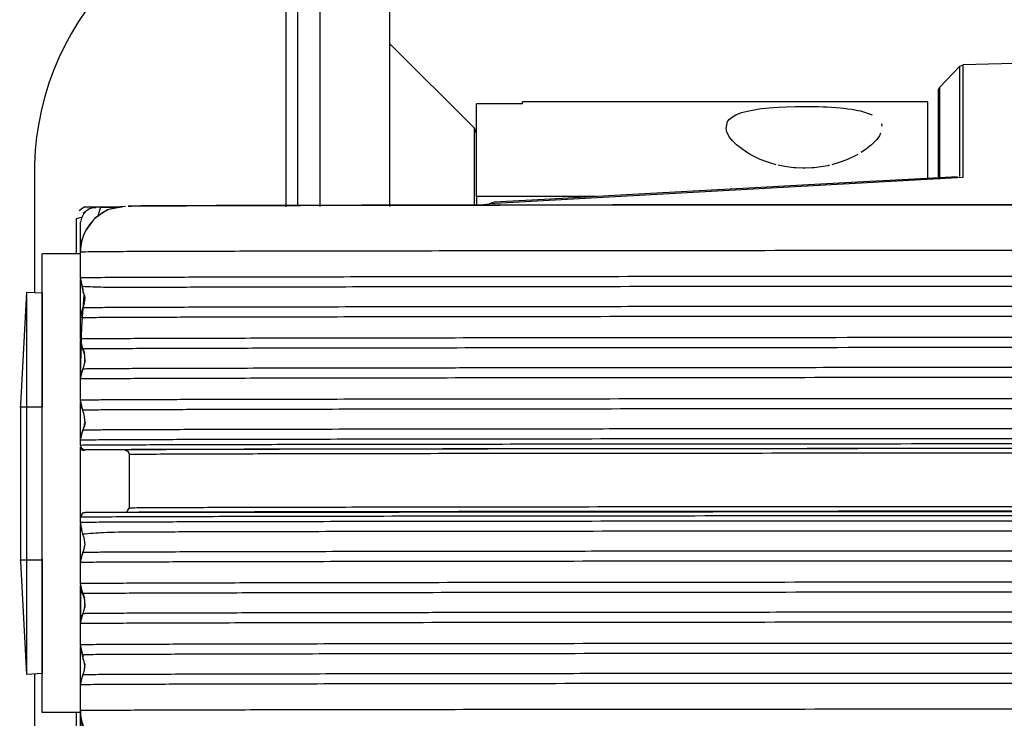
# Model space of a CAD drawing. Header units: millimetres. Extents: x -960 to 506, y 235 to 390.
# Tile 4 of 32: x -907 to -842, y 290 to 335. Entities that reach past the tile are written whole.
import ezdxf

# ---------------------------------------------------------------- set-up
doc = ezdxf.new("R2010")
doc.units = ezdxf.units.MM

# ---------------------------------------------------------------- blocks, each defined once
blk = doc.blocks.new('Seitenteil-rechts__30', base_point=(-877.344, 235.315))
at = {"color": 7, "linetype": 'Continuous'}
for p, q in [((-845.129, 332.176), (-846.46, 330.791)), ((-845.129, 332.176), (-844.924, 332.268)), ((-836.506, 332.5), (-844.924, 332.268)), ((-846.544, 330.582), (-846.46, 330.791)), ((-846.544, 330.582), (-846.544, 325.012)), ((-855.416, 324.397), (-859.328, 324.183)), ((-851.013, 324.638), (-855.416, 324.397)), ((-849.716, 324.708), (-851.013, 324.638)), ((-845.298, 324.947), (-849.716, 324.708)), ((-846.544, 325.012), (-846.46, 324.789)), ((-867.317, 323.74), (-871.896, 323.484)), ((-861.377, 324.07), (-867.317, 323.74)), ((-859.328, 324.183), (-861.377, 324.07)), ((-876.7, 323.09), (-876.46, 323.098)), ((-876.271, 323.138), (-875.896, 323.179)), ((-875.577, 323.277), (-875.896, 323.179)), ((-871.896, 323.484), (-875.577, 323.277))]:
    blk.add_line(p, q, dxfattribs=at)
at = {"color": 1, "linetype": 'Continuous'}
for p, q in [((-845.129, 324.967), (-845.129, 332.176)), ((-844.924, 324.897), (-844.924, 332.268)), ((-846.46, 330.791), (-846.46, 324.789)), ((-844.924, 324.897), (-875.896, 323.179)), ((-876.46, 323.098), (-876.271, 323.138)), ((-876.271, 323.138), (-875.896, 323.179))]:
    blk.add_line(p, q, dxfattribs=at)
blk = doc.blocks.new('Seitenteil-rechts-kpl__1__31', base_point=(-877.344, 235.315))
blk.add_blockref('Seitenteil-rechts__30', (-877.344, 235.315))
blk = doc.blocks.new('Gehaeuse-kpl_-S120__46', base_point=(-877.344, 235.315))
blk.add_blockref('Seitenteil-rechts-kpl__1__31', (-877.344, 235.315))
blk = doc.blocks.new('Haltebuegel__47', base_point=(-902.62, 286.831))
at = {"color": 7, "linetype": 'Continuous'}
for p, q in [((-888.238, 323.071), (-875.183, 323.092)), ((-875.183, 323.092), (-827.338, 323.123)), ((-901.679, 322.26), (-900.844, 322.805)), ((-900.844, 322.805), (-899.868, 323.011)), ((-899.868, 323.011), (-899.663, 323.021)), ((-899.496, 323.026), (-899.313, 323.028)), ((-899.313, 323.028), (-899.089, 323.035)), ((-899.089, 323.035), (-898.759, 323.034)), ((-898.759, 323.034), (-898.283, 323.038)), ((-898.283, 323.038), (-897.967, 323.04)), ((-897.967, 323.04), (-896.956, 323.045)), ((-896.956, 323.045), (-895.679, 323.051)), ((-895.679, 323.051), (-893.586, 323.058)), ((-893.586, 323.058), (-888.238, 323.071)), ((-902.268, 321.42), (-901.768, 322.107)), ((-902.396, 321.153), (-902.268, 321.42)), ((-902.62, 320.52), (-902.396, 321.153)), ((-902.62, 320.021), (-902.62, 320.52)), ((-902.62, 318.329), (-902.62, 320.021)), ((-902.49, 317.759), (-902.62, 318.329)), ((-902.372, 316.571), (-902.32, 317.057)), ((-902.62, 315.723), (-902.457, 316.369)), ((-902.62, 314.338), (-902.62, 315.723)), ((-902.47, 313.684), (-902.62, 314.338)), ((-902.372, 312.571), (-902.32, 313.021)), ((-902.62, 311.723), (-902.457, 312.369)), ((-902.62, 310.338), (-902.62, 311.723)), ((-902.47, 309.684), (-902.62, 310.338)), ((-902.611, 309.95), (-902.619, 310.157)), ((-902.62, 307.723), (-902.457, 308.369)), ((-902.32, 308.907), (-902.372, 308.571)), ((-902.62, 307.38), (-902.62, 307.723)), ((-899.72, 307.08), (-902.32, 307.08)), ((-899.42, 303.28), (-899.42, 306.78)), ((-902.62, 302.338), (-902.62, 302.68)), ((-902.32, 302.98), (-806.62, 303.079)), ((-902.506, 301.755), (-902.62, 302.338)), ((-902.372, 300.571), (-902.32, 300.907)), ((-902.62, 299.723), (-902.457, 300.369)), ((-902.62, 298.338), (-902.62, 299.723)), ((-902.47, 297.684), (-902.62, 298.338)), ((-902.62, 298.139), (-902.62, 297.912)), ((-902.62, 297.912), (-902.62, 298.139)), ((-902.62, 297.912), (-902.47, 297.684)), ((-902.47, 297.684), (-902.62, 297.912)), ((-902.372, 296.571), (-902.32, 297.021)), ((-902.62, 295.723), (-902.457, 296.369)), ((-902.62, 294.338), (-902.62, 295.723)), ((-902.47, 293.684), (-902.62, 294.338)), ((-902.372, 292.571), (-902.32, 293.057)), ((-902.62, 291.723), (-902.457, 292.369)), ((-902.62, 290.03), (-902.62, 291.723)), ((-902.62, 290.03), (-902.62, 289.879)), ((-902.58, 289.527), (-902.62, 290.03))]:
    blk.add_line(p, q, dxfattribs=at)
at = {"color": 1, "linetype": 'Continuous'}
for p, q in [((-902.49, 317.759), (-902.47, 317.485)), ((-902.47, 313.684), (-902.359, 313.413)), ((-902.47, 297.684), (-902.359, 297.413)), ((-902.47, 293.684), (-902.47, 293.485))]:
    blk.add_line(p, q, dxfattribs=at)
at = {"color": 7, "linetype": 'Continuous'}
for points in [[(-806.62, 323.126), (-818.361, 323.125), (-829.915, 323.122), (-841.095, 323.118), (-851.724, 323.113), (-861.631, 323.105), (-870.657, 323.097), (-878.659, 323.087), (-885.508, 323.076), (-891.095, 323.065), (-895.33, 323.052), (-898.145, 323.04), (-899.496, 323.026)], [(-899.868, 323.011), (-900.595, 322.858), (-901.261, 322.533), (-901.828, 322.053), (-902.259, 321.449), (-902.529, 320.757), (-902.62, 320.021)], [(-902.62, 318.139), (-902.553, 317.83), (-902.47, 317.485)], [(-902.32, 316.831), (-902.358, 317.166), (-902.47, 317.485)], [(-902.32, 317.057), (-902.415, 317.355), (-902.47, 317.485)], [(-902.457, 316.369), (-902.357, 316.704), (-902.32, 317.057)], [(-902.457, 316.369), (-902.581, 316.05), (-902.62, 315.723)], [(-902.62, 314.139), (-902.532, 313.793), (-902.359, 313.413)], [(-902.457, 312.369), (-902.357, 312.686), (-902.32, 313.021), (-902.354, 313.325), (-902.47, 313.684)], [(-902.32, 312.795), (-902.325, 313.116), (-902.359, 313.413)], [(-902.457, 312.369), (-902.581, 312.05), (-902.62, 311.723)], [(-902.619, 310.157), (-902.578, 309.935), (-902.47, 309.684)], [(-902.32, 308.907), (-902.358, 309.258), (-902.47, 309.684)], [(-902.32, 308.907), (-902.358, 309.258), (-902.47, 309.684)], [(-902.457, 308.369), (-902.581, 308.05), (-902.62, 307.723)], [(-902.457, 308.369), (-902.38, 308.605), (-902.32, 308.907)], [(-902.62, 307.38), (-902.574, 307.21), (-902.526, 307.095), (-902.405, 307.048), (-902.32, 307.08)], [(-899.42, 306.78), (-899.443, 306.86), (-899.466, 306.941), (-899.593, 307.01), (-899.72, 307.08)], [(-899.606, 302.994), (-899.594, 303.012), (-899.513, 303.137), (-899.432, 303.262), (-899.42, 303.28)], [(-902.32, 302.98), (-902.398, 302.96), (-902.476, 302.939), (-902.548, 302.81), (-902.62, 302.68)], [(-806.62, 303.079), (-819.112, 303.078), (-831.389, 303.075), (-843.243, 303.07), (-854.47, 303.064), (-864.879, 303.056), (-874.291, 303.047), (-882.544, 303.037), (-889.499, 303.025), (-895.036, 303.012), (-899.06, 302.999), (-900.957, 302.99), (-902.32, 302.98)], [(-902.62, 302.338), (-902.559, 301.891), (-902.47, 301.561)], [(-902.32, 300.907), (-902.358, 301.243), (-902.47, 301.561)], [(-902.32, 300.907), (-902.358, 301.243), (-902.47, 301.561)], [(-902.457, 300.369), (-902.38, 300.605), (-902.32, 300.907)], [(-902.457, 300.369), (-902.581, 300.05), (-902.62, 299.723)], [(-902.62, 298.139), (-902.532, 297.793), (-902.359, 297.413)], [(-902.457, 296.369), (-902.357, 296.686), (-902.32, 297.021), (-902.354, 297.325), (-902.47, 297.684)], [(-902.32, 296.795), (-902.325, 297.116), (-902.359, 297.413)], [(-902.457, 296.369), (-902.581, 296.05), (-902.62, 295.723)], [(-902.62, 294.139), (-902.545, 293.802), (-902.47, 293.485)], [(-902.32, 293.057), (-902.415, 293.38), (-902.47, 293.684)], [(-902.32, 292.831), (-902.358, 293.166), (-902.47, 293.485)], [(-902.457, 292.369), (-902.357, 292.704), (-902.32, 293.057)], [(-902.457, 292.369), (-902.581, 292.05), (-902.62, 291.723)], [(-902.62, 289.879), (-902.518, 289.06), (-902.219, 288.331), (-901.742, 287.71), (-901.12, 287.233), (-900.397, 286.933), (-899.62, 286.831)]]:
    blk.add_spline(points, degree=3, dxfattribs=at)
at = {"color": 1, "linetype": 'Continuous'}
for points in [[(-806.62, 320.129), (-819.151, 320.128), (-831.467, 320.125), (-843.358, 320.121), (-854.62, 320.115), (-865.062, 320.107), (-874.503, 320.097), (-882.782, 320.087), (-889.759, 320.075), (-895.313, 320.062), (-899.349, 320.049), (-901.253, 320.037), (-902.62, 320.021)], [(-806.62, 318.437), (-819.151, 318.436), (-831.467, 318.433), (-843.358, 318.428), (-854.62, 318.422), (-865.062, 318.414), (-874.503, 318.405), (-882.782, 318.394), (-889.759, 318.383), (-895.313, 318.37), (-899.349, 318.357), (-901.253, 318.345), (-902.62, 318.329)], [(-806.62, 317.783), (-819.131, 317.782), (-831.428, 317.779), (-843.301, 317.774), (-854.545, 317.768), (-864.97, 317.76), (-874.397, 317.751), (-882.663, 317.74), (-889.629, 317.729), (-895.174, 317.716), (-899.204, 317.703), (-901.11, 317.712), (-902.49, 317.759)], [(-806.62, 316.475), (-818.998, 316.474), (-831.169, 316.471), (-839.069, 316.469), (-846.72, 316.465), (-854.08, 316.461), (-861.086, 316.456), (-867.68, 316.45), (-873.825, 316.444), (-878.109, 316.439), (-882.088, 316.434), (-885.752, 316.428), (-889.087, 316.422), (-892.077, 316.416), (-894.705, 316.41), (-896.965, 316.403), (-898.848, 316.397), (-900.344, 316.39), (-901.447, 316.383), (-902.152, 316.376), (-902.457, 316.369)], [(-806.62, 315.821), (-819.151, 315.82), (-831.467, 315.818), (-843.358, 315.813), (-854.62, 315.807), (-865.062, 315.799), (-874.503, 315.79), (-882.782, 315.779), (-889.759, 315.767), (-895.313, 315.755), (-899.349, 315.741), (-901.253, 315.732), (-902.62, 315.723)], [(-806.62, 314.437), (-819.151, 314.436), (-831.467, 314.433), (-843.358, 314.428), (-854.62, 314.422), (-865.062, 314.414), (-874.503, 314.405), (-882.782, 314.394), (-889.759, 314.383), (-895.313, 314.37), (-899.349, 314.357), (-901.253, 314.347), (-902.62, 314.338)], [(-806.62, 313.783), (-819.131, 313.782), (-831.428, 313.779), (-843.301, 313.774), (-854.545, 313.768), (-864.97, 313.76), (-874.397, 313.751), (-882.663, 313.741), (-889.629, 313.729), (-895.174, 313.716), (-899.204, 313.703), (-901.105, 313.694), (-902.47, 313.684)], [(-806.62, 312.475), (-818.998, 312.474), (-831.169, 312.471), (-839.069, 312.469), (-846.72, 312.465), (-854.08, 312.461), (-861.086, 312.456), (-867.68, 312.45), (-873.825, 312.444), (-878.108, 312.439), (-882.088, 312.434), (-885.751, 312.428), (-889.087, 312.422), (-892.076, 312.416), (-894.705, 312.41), (-896.965, 312.403), (-898.848, 312.397), (-900.344, 312.39), (-901.446, 312.383), (-902.152, 312.376), (-902.457, 312.369)], [(-806.62, 311.821), (-819.151, 311.82), (-831.467, 311.818), (-843.358, 311.813), (-854.62, 311.807), (-865.062, 311.799), (-874.503, 311.79), (-882.782, 311.779), (-889.759, 311.767), (-895.313, 311.755), (-899.349, 311.741), (-901.253, 311.732), (-902.62, 311.723)], [(-806.62, 310.437), (-819.151, 310.436), (-831.467, 310.433), (-843.358, 310.428), (-854.62, 310.422), (-865.062, 310.414), (-874.503, 310.405), (-882.782, 310.394), (-889.759, 310.383), (-895.313, 310.37), (-899.349, 310.357), (-901.253, 310.347), (-902.62, 310.338)], [(-806.62, 309.783), (-819.131, 309.782), (-831.428, 309.779), (-843.301, 309.774), (-854.545, 309.768), (-864.97, 309.76), (-874.397, 309.751), (-882.663, 309.741), (-889.629, 309.729), (-895.174, 309.716), (-899.204, 309.703), (-901.105, 309.694), (-902.47, 309.684)], [(-806.62, 308.475), (-818.998, 308.474), (-831.169, 308.471), (-839.069, 308.469), (-846.72, 308.465), (-854.079, 308.461), (-861.085, 308.456), (-867.679, 308.45), (-873.824, 308.444), (-878.108, 308.439), (-882.087, 308.434), (-885.751, 308.428), (-889.086, 308.422), (-892.076, 308.416), (-894.705, 308.41), (-896.964, 308.403), (-898.848, 308.397), (-900.344, 308.39), (-901.446, 308.383), (-902.152, 308.376), (-902.457, 308.369)], [(-806.62, 307.821), (-819.151, 307.82), (-831.467, 307.818), (-843.358, 307.813), (-854.62, 307.807), (-865.062, 307.799), (-874.503, 307.79), (-882.782, 307.779), (-889.759, 307.767), (-895.313, 307.755), (-899.349, 307.741), (-901.253, 307.732), (-902.62, 307.723)], [(-806.62, 307.479), (-819.151, 307.478), (-831.467, 307.475), (-843.358, 307.471), (-854.62, 307.465), (-865.062, 307.457), (-874.503, 307.447), (-882.782, 307.437), (-889.759, 307.425), (-895.313, 307.412), (-899.349, 307.399), (-901.253, 307.39), (-902.62, 307.38)], [(-902.62, 307.38), (-902.565, 307.216), (-902.448, 307.141), (-902.336, 307.088), (-902.32, 307.08)], [(-806.62, 307.179), (-819.112, 307.178), (-831.389, 307.175), (-843.243, 307.17), (-854.47, 307.164), (-864.879, 307.156), (-874.291, 307.147), (-882.544, 307.137), (-889.499, 307.125), (-895.036, 307.112), (-899.06, 307.099), (-900.957, 307.09), (-902.32, 307.08)], [(-806.62, 307.179), (-818.772, 307.175), (-830.717, 307.172), (-842.248, 307.168), (-853.17, 307.162), (-863.296, 307.154), (-872.452, 307.145), (-880.482, 307.135), (-887.247, 307.123), (-892.634, 307.111), (-896.548, 307.098), (-898.413, 307.094), (-899.72, 307.08)], [(-899.42, 306.78), (-899.476, 306.929), (-899.593, 307.01), (-899.705, 307.071), (-899.72, 307.08)], [(-806.62, 306.875), (-818.733, 306.875), (-830.639, 306.872), (-842.133, 306.867), (-853.02, 306.861), (-863.114, 306.854), (-872.24, 306.845), (-880.244, 306.835), (-886.988, 306.823), (-892.356, 306.811), (-896.258, 306.798), (-898.098, 306.789), (-899.42, 306.78)], [(-806.62, 303.375), (-818.733, 303.375), (-830.639, 303.372), (-842.133, 303.367), (-853.02, 303.361), (-863.114, 303.354), (-872.24, 303.345), (-880.244, 303.335), (-886.988, 303.323), (-892.356, 303.311), (-896.258, 303.298), (-898.098, 303.289), (-899.42, 303.28)], [(-806.62, 302.779), (-819.151, 302.778), (-831.467, 302.775), (-843.358, 302.771), (-854.62, 302.765), (-865.062, 302.757), (-874.503, 302.747), (-882.782, 302.737), (-889.759, 302.725), (-895.313, 302.712), (-899.349, 302.699), (-901.253, 302.69), (-902.62, 302.68)], [(-806.62, 302.437), (-819.151, 302.436), (-831.467, 302.433), (-843.358, 302.428), (-854.62, 302.422), (-865.062, 302.414), (-874.503, 302.405), (-882.782, 302.394), (-889.759, 302.383), (-895.313, 302.37), (-899.349, 302.357), (-901.253, 302.347), (-902.62, 302.338)], [(-806.62, 301.783), (-819.131, 301.782), (-831.428, 301.779), (-843.301, 301.774), (-854.545, 301.768), (-864.97, 301.76), (-874.397, 301.751), (-882.663, 301.741), (-889.629, 301.729), (-895.174, 301.716), (-899.204, 301.703), (-901.105, 301.663), (-902.47, 301.561)], [(-806.62, 300.475), (-818.998, 300.474), (-831.169, 300.471), (-839.069, 300.469), (-846.72, 300.465), (-854.08, 300.461), (-861.086, 300.456), (-867.68, 300.45), (-873.825, 300.444), (-878.108, 300.439), (-882.088, 300.434), (-885.751, 300.428), (-889.087, 300.422), (-892.076, 300.416), (-894.705, 300.41), (-896.965, 300.403), (-898.848, 300.397), (-900.344, 300.39), (-901.446, 300.383), (-902.152, 300.376), (-902.457, 300.369)], [(-806.62, 299.821), (-819.151, 299.82), (-831.467, 299.818), (-843.358, 299.813), (-854.62, 299.807), (-865.062, 299.799), (-874.503, 299.79), (-882.782, 299.779), (-889.759, 299.767), (-895.313, 299.755), (-899.349, 299.741), (-901.253, 299.732), (-902.62, 299.723)], [(-806.62, 298.437), (-819.151, 298.436), (-831.467, 298.433), (-843.358, 298.428), (-854.62, 298.422), (-865.062, 298.414), (-874.503, 298.405), (-882.782, 298.394), (-889.759, 298.383), (-895.313, 298.37), (-899.349, 298.357), (-901.253, 298.347), (-902.62, 298.338)], [(-806.62, 297.783), (-819.131, 297.782), (-831.428, 297.779), (-843.301, 297.774), (-854.545, 297.768), (-864.97, 297.76), (-874.397, 297.751), (-882.663, 297.741), (-889.629, 297.729), (-895.174, 297.716), (-899.204, 297.703), (-901.105, 297.694), (-902.47, 297.684)], [(-806.62, 296.475), (-818.998, 296.474), (-831.169, 296.471), (-839.069, 296.469), (-846.721, 296.465), (-854.08, 296.461), (-861.086, 296.456), (-867.68, 296.45), (-873.826, 296.444), (-878.109, 296.439), (-882.089, 296.434), (-885.752, 296.428), (-889.088, 296.422), (-892.077, 296.416), (-894.706, 296.41), (-896.965, 296.403), (-898.848, 296.397), (-900.345, 296.39), (-901.447, 296.383), (-902.152, 296.376), (-902.457, 296.369)], [(-806.62, 295.821), (-819.151, 295.82), (-831.467, 295.818), (-843.358, 295.813), (-854.62, 295.807), (-865.062, 295.799), (-874.503, 295.79), (-882.782, 295.779), (-889.759, 295.767), (-895.313, 295.755), (-899.349, 295.741), (-901.253, 295.732), (-902.62, 295.723)], [(-806.62, 294.437), (-819.151, 294.436), (-831.467, 294.433), (-843.358, 294.428), (-854.62, 294.422), (-865.062, 294.414), (-874.503, 294.405), (-882.782, 294.394), (-889.759, 294.383), (-895.313, 294.37), (-899.349, 294.357), (-901.253, 294.347), (-902.62, 294.338)], [(-806.62, 293.783), (-819.131, 293.782), (-831.428, 293.779), (-843.301, 293.774), (-854.545, 293.768), (-864.97, 293.76), (-874.397, 293.751), (-882.663, 293.741), (-889.629, 293.729), (-895.174, 293.716), (-899.204, 293.703), (-901.105, 293.694), (-902.47, 293.684)], [(-806.62, 292.475), (-818.998, 292.474), (-831.169, 292.471), (-839.069, 292.469), (-846.72, 292.465), (-854.08, 292.461), (-861.086, 292.456), (-867.68, 292.45), (-873.825, 292.444), (-878.109, 292.439), (-882.088, 292.434), (-885.752, 292.428), (-889.087, 292.422), (-892.077, 292.416), (-894.705, 292.41), (-896.965, 292.403), (-898.848, 292.397), (-900.344, 292.39), (-901.447, 292.383), (-902.152, 292.376), (-902.457, 292.369)], [(-806.62, 291.821), (-819.151, 291.82), (-831.467, 291.818), (-843.358, 291.813), (-854.62, 291.807), (-865.062, 291.799), (-874.503, 291.79), (-882.782, 291.779), (-889.759, 291.767), (-895.313, 291.755), (-899.349, 291.741), (-901.253, 291.732), (-902.62, 291.723)], [(-806.62, 290.129), (-819.151, 290.128), (-831.467, 290.125), (-843.358, 290.121), (-854.62, 290.115), (-865.062, 290.107), (-874.503, 290.097), (-882.782, 290.087), (-889.759, 290.075), (-895.313, 290.062), (-899.349, 290.049), (-901.253, 290.04), (-902.62, 290.03)], [(-902.58, 289.527), (-902.384, 288.854), (-902.038, 288.244), (-901.559, 287.732), (-900.975, 287.344), (-900.317, 287.104), (-899.62, 287.03)]]:
    blk.add_spline(points, degree=3, dxfattribs=at)
blk = doc.blocks.new('Buegellager_2__48', base_point=(-876.72, 323.09))
at = {"color": 7, "linetype": 'Continuous'}
for p, q in [((-876.72, 323.65), (-876.72, 329.717)), ((-873.72, 329.717), (-876.72, 329.717)), ((-873.72, 329.717), (-873.72, 329.85)), ((-847.22, 329.85), (-873.72, 329.85)), ((-856.99, 329.503), (-856.468, 329.527)), ((-856.468, 329.527), (-855.88, 329.543)), ((-855.88, 329.543), (-855.58, 329.547)), ((-855.58, 329.547), (-855.241, 329.548)), ((-855.241, 329.548), (-854.98, 329.547)), ((-854.98, 329.547), (-854.649, 329.541)), ((-854.649, 329.541), (-854.385, 329.535)), ((-854.385, 329.535), (-854.067, 329.523)), ((-847.22, 324.843), (-847.22, 329.85)), ((-859.99, 328.873), (-859.726, 329.016)), ((-859.726, 329.016), (-859.571, 329.081)), ((-859.571, 329.081), (-859.401, 329.141)), ((-859.401, 329.141), (-859.022, 329.246)), ((-859.022, 329.246), (-858.59, 329.333)), ((-858.59, 329.333), (-858.356, 329.37)), ((-858.356, 329.37), (-858.11, 329.404)), ((-858.11, 329.404), (-857.594, 329.459)), ((-857.594, 329.459), (-857.322, 329.481)), ((-857.322, 329.481), (-856.99, 329.503)), ((-854.067, 329.523), (-853.806, 329.511)), ((-853.806, 329.511), (-853.522, 329.495)), ((-853.522, 329.495), (-853.245, 329.475)), ((-853.245, 329.475), (-852.961, 329.451)), ((-852.961, 329.451), (-852.714, 329.425)), ((-852.714, 329.425), (-852.451, 329.393)), ((-852.451, 329.393), (-852.222, 329.361)), ((-852.222, 329.361), (-851.771, 329.28)), ((-851.771, 329.28), (-851.638, 329.25)), ((-851.638, 329.25), (-850.876, 328.998)), ((-860.416, 328.099), (-860.316, 328.554)), ((-860.316, 328.554), (-860.191, 328.711)), ((-860.191, 328.711), (-859.99, 328.873)), ((-850.256, 328.407), (-850.225, 328.266)), ((-860.356, 327.857), (-860.416, 328.099)), ((-860.188, 327.539), (-860.356, 327.857)), ((-850.397, 327.628), (-850.569, 327.384)), ((-850.312, 327.79), (-850.397, 327.628)), ((-859.996, 327.295), (-860.188, 327.539)), ((-859.736, 327.034), (-859.996, 327.295)), ((-859.084, 326.548), (-859.736, 327.034)), ((-850.905, 327.034), (-851.229, 326.771)), ((-850.569, 327.384), (-850.905, 327.034)), ((-858.843, 326.405), (-859.084, 326.548)), ((-858.659, 326.306), (-858.843, 326.405)), ((-851.798, 326.405), (-852.103, 326.245)), ((-851.229, 326.771), (-851.58, 326.534)), ((-858.189, 326.086), (-858.659, 326.306)), ((-857.68, 325.893), (-858.189, 326.086)), ((-857.546, 325.85), (-857.68, 325.893)), ((-857.14, 325.735), (-857.546, 325.85)), ((-856.574, 325.616), (-857.009, 325.703)), ((-853.791, 325.668), (-854.076, 325.615)), ((-853.651, 325.699), (-853.791, 325.668)), ((-853.033, 325.869), (-853.514, 325.732)), ((-852.585, 326.031), (-853.033, 325.869)), ((-852.103, 326.245), (-852.585, 326.031)), ((-856.443, 325.595), (-856.574, 325.616)), ((-855.992, 325.54), (-856.443, 325.595)), ((-855.855, 325.529), (-855.992, 325.54)), ((-855.4, 325.511), (-855.855, 325.529)), ((-855.257, 325.511), (-855.4, 325.511)), ((-854.807, 325.528), (-855.257, 325.511)), ((-854.66, 325.539), (-854.807, 325.528)), ((-854.221, 325.592), (-854.66, 325.539)), ((-854.076, 325.615), (-854.221, 325.592)), ((-868.928, 323.65), (-876.72, 323.65)), ((-876.72, 323.65), (-876.72, 323.09))]:
    blk.add_line(p, q, dxfattribs=at)
blk = doc.blocks.new('Schlossschraube-DIN603-M10X35-A2__49', base_point=(-906.589, 299.901))
at = {"color": 7, "linetype": 'Continuous'}
for p, q in [((-906.589, 309.901), (-905.12, 309.901)), ((-906.589, 299.901), (-905.12, 299.901))]:
    blk.add_line(p, q, dxfattribs=at)
blk = doc.blocks.new('Scheibenbremse_1__50', base_point=(-885.72, 276.029))
at = {"color": 7, "linetype": 'Continuous'}
for p, q in [((-882.42, 333.671), (-876.867, 328.118)), ((-876.72, 327.764), (-876.867, 328.118)), ((-885.72, 287.049), (-885.72, 286.687)), ((-884.22, 286.687), (-884.22, 287.054)), ((-877.344, 281.105), (-882.42, 276.029))]:
    blk.add_line(p, q, dxfattribs=at)
at = {"color": 1, "linetype": 'Continuous'}
for p, q in [((-876.867, 323.09), (-876.867, 328.118)), ((-884.074, 287.099), (-884.074, 286.687))]:
    blk.add_line(p, q, dxfattribs=at)
blk = doc.blocks.new('Tellerfeder_DIN2093-A25__52', base_point=(-906.519, 292.401))
at = {"color": 7, "linetype": 'Continuous'}
for p, q in [((-906.519, 310.051), (-906.119, 317.401)), ((-906.119, 292.401), (-906.119, 317.401)), ((-906.119, 317.401), (-905.12, 317.347)), ((-905.12, 292.456), (-905.12, 317.347)), ((-905.12, 317.347), (-905.12, 309.901)), ((-906.519, 299.751), (-906.519, 310.051)), ((-905.12, 299.948), (-905.12, 292.456)), ((-906.119, 292.401), (-906.519, 299.751)), ((-905.12, 292.456), (-906.119, 292.401))]:
    blk.add_line(p, q, dxfattribs=at)
blk = doc.blocks.new('Scheibe_DIN9021-10_5-140HV-P-R2R__57', base_point=(-905.12, 289.901))
at = {"color": 7, "linetype": 'Continuous'}
for p, q in [((-905.12, 289.901), (-905.12, 319.901)), ((-902.62, 319.901), (-905.12, 319.901)), ((-902.62, 315.725), (-902.62, 318.217)), ((-902.62, 311.713), (-902.62, 314.222)), ((-902.62, 307.713), (-902.62, 310.225)), ((-902.62, 302.64), (-902.62, 307.268)), ((-902.62, 299.713), (-902.62, 302.225)), ((-902.62, 295.713), (-902.62, 298.224)), ((-902.62, 291.713), (-902.62, 294.221)), ((-902.62, 289.901), (-905.12, 289.901))]:
    blk.add_line(p, q, dxfattribs=at)
blk = doc.blocks.new('Kappe__58', base_point=(-905.62, 261.681))
at = {"color": 7, "linetype": 'Continuous'}
for p, q in [((-887.981, 347.421), (-886.973, 347.842)), ((-882.42, 348.019), (-886.973, 347.842)), ((-882.42, 348.019), (-882.42, 322.994)), ((-888.42, 346.361), (-887.981, 347.421)), ((-888.42, 346.361), (-888.42, 323.064)), ((-890.303, 343.126), (-891.187, 342.971)), ((-889.413, 343.238), (-890.303, 343.126)), ((-889.189, 343.26), (-889.413, 343.238)), ((-888.42, 343.332), (-889.189, 343.26)), ((-892.926, 342.528), (-893.777, 342.242)), ((-892.062, 342.771), (-892.926, 342.528)), ((-891.187, 342.971), (-892.062, 342.771)), ((-894.612, 341.914), (-895.43, 341.545)), ((-893.777, 342.242), (-894.612, 341.914)), ((-896.229, 341.136), (-897.006, 340.687)), ((-895.43, 341.545), (-896.229, 341.136)), ((-897.006, 340.687), (-897.76, 340.2)), ((-897.76, 340.2), (-898.489, 339.676)), ((-898.489, 339.676), (-899.191, 339.117)), ((-899.191, 339.117), (-899.864, 338.523)), ((-900.506, 337.896), (-901.117, 337.239)), ((-899.864, 338.523), (-900.506, 337.896)), ((-901.117, 337.239), (-901.693, 336.551)), ((-901.693, 336.551), (-902.235, 335.836)), ((-902.235, 335.836), (-902.741, 335.094)), ((-902.741, 335.094), (-903.209, 334.329)), ((-903.209, 334.329), (-903.638, 333.541)), ((-903.638, 333.541), (-904.028, 332.732)), ((-904.028, 332.732), (-904.376, 331.905)), ((-904.376, 331.905), (-904.683, 331.062)), ((-904.683, 331.062), (-904.948, 330.204)), ((-904.948, 330.204), (-905.169, 329.335)), ((-905.169, 329.335), (-905.347, 328.455)), ((-905.347, 328.455), (-905.481, 327.568)), ((-905.481, 327.568), (-905.57, 326.675)), ((-905.57, 326.675), (-905.615, 325.779)), ((-905.615, 325.779), (-905.62, 325.329)), ((-905.62, 325.329), (-905.62, 317.374)), ((-902.708, 322.733), (-902.376, 322.978)), ((-902.435, 322.557), (-902.272, 322.706)), ((-902.376, 322.978), (-899.864, 322.982)), ((-902.138, 322.833), (-901.968, 322.882)), ((-901.796, 322.928), (-901.62, 322.928)), ((-901.314, 322.965), (-901.62, 322.928)), ((-901.415, 322.587), (-901.493, 322.308)), ((-901.314, 322.965), (-901.415, 322.587)), ((-901.314, 322.965), (-900.057, 322.965)), ((-901.314, 322.965), (-900.057, 322.965)), ((-901.314, 322.965), (-900.057, 322.965)), ((-901.314, 322.965), (-900.057, 322.965)), ((-900.057, 322.965), (-901.314, 322.965)), ((-902.899, 322.189), (-902.899, 320.066)), ((-902.62, 320.066), (-902.62, 321.978)), ((-902.899, 320.066), (-902.899, 319.901)), ((-902.419, 316.901), (-902.445, 316.587)), ((-902.391, 317.185), (-902.419, 316.901)), ((-902.445, 316.587), (-902.502, 315.781)), ((-902.502, 315.781), (-902.539, 315.119)), ((-902.539, 315.119), (-902.566, 314.494)), ((-902.566, 314.494), (-902.591, 313.704)), ((-902.591, 313.704), (-902.614, 312.4)), ((-902.614, 312.4), (-902.619, 311.723)), ((-902.62, 298.17), (-902.606, 296.646)), ((-902.606, 296.646), (-902.591, 295.949)), ((-905.62, 292.428), (-905.62, 284.371)), ((-902.899, 289.901), (-902.899, 289.442)), ((-902.62, 289.135), (-902.62, 289.879)), ((-902.899, 289.442), (-902.899, 287.566)), ((-902.62, 287.778), (-902.62, 289.135)), ((-902.138, 286.922), (-902.327, 287.07)), ((-901.556, 287.586), (-901.493, 287.348)), ((-901.493, 287.348), (-901.415, 287.069)), ((-901.415, 287.069), (-901.314, 286.728)), ((-885.92, 286.794), (-885.92, 287.049)), ((-902.376, 286.778), (-902.708, 287.022)), ((-889.189, 286.788), (-902.376, 286.778)), ((-901.893, 286.816), (-902.138, 286.922)), ((-901.62, 286.778), (-901.893, 286.816)), ((-888.42, 286.792), (-889.189, 286.788)), ((-886.973, 286.794), (-888.42, 286.792)), ((-888.42, 286.792), (-888.42, 263.339)), ((-882.42, 286.794), (-886.973, 286.794)), ((-882.42, 286.794), (-882.42, 261.681)), ((-905.62, 284.371), (-905.615, 283.921)), ((-905.615, 283.921), (-905.57, 283.025)), ((-905.57, 283.025), (-905.481, 282.132)), ((-905.481, 282.132), (-905.347, 281.245)), ((-905.347, 281.245), (-905.169, 280.365)), ((-905.169, 280.365), (-904.948, 279.496)), ((-904.948, 279.496), (-904.683, 278.638)), ((-904.683, 278.638), (-904.521, 278.395)), ((-904.227, 278.188), (-903.996, 278.177)), ((-903.996, 278.177), (-903.58, 278.159)), ((-903.58, 278.159), (-902.383, 278.112)), ((-902.383, 278.112), (-901.115, 278.064)), ((-901.115, 278.064), (-899.357, 278.129)), ((-899.357, 278.129), (-898.928, 277.921)), ((-898.928, 277.921), (-899.357, 278.129)), ((-898.928, 277.921), (-898.486, 277.579)), ((-898.346, 277.38), (-898.872, 277.777)), ((-898.346, 277.38), (-897.975, 277.041)), ((-897.874, 276.829), (-898.346, 277.38)), ((-897.874, 276.829), (-897.485, 276.331)), ((-897.485, 276.331), (-897.803, 276.671)), ((-897.485, 276.331), (-897.232, 275.893)), ((-897.453, 276.116), (-897.485, 276.331)), ((-896.981, 275.467), (-897.232, 275.893)), ((-897.232, 275.893), (-896.981, 275.467)), ((-896.872, 275.132), (-896.981, 275.467)), ((-896.981, 275.467), (-896.872, 275.132)), ((-896.636, 274.745), (-896.872, 275.132)), ((-896.872, 275.132), (-896.636, 274.745)), ((-896.399, 274.367), (-896.636, 274.745)), ((-896.636, 274.745), (-896.399, 274.367)), ((-896.163, 273.996), (-896.399, 274.367)), ((-896.399, 274.367), (-896.163, 273.996)), ((-895.927, 273.633), (-896.163, 273.996)), ((-896.163, 273.996), (-895.927, 273.633)), ((-895.692, 273.279), (-895.927, 273.633)), ((-895.927, 273.633), (-895.71, 273.451)), ((-895.71, 273.451), (-895.43, 273.035)), ((-895.43, 273.035), (-895.692, 273.279)), ((-895.112, 272.573), (-895.43, 273.035)), ((-895.43, 273.035), (-895.112, 272.573)), ((-894.71, 272.007), (-895.112, 272.573)), ((-895.112, 272.573), (-895.001, 272.313)), ((-895.001, 272.313), (-894.71, 272.007)), ((-894.466, 271.67), (-894.71, 272.007)), ((-894.71, 272.007), (-894.466, 271.67)), ((-894.135, 271.09), (-894.466, 271.67)), ((-894.466, 271.67), (-894.225, 271.344)), ((-894.225, 271.344), (-894.135, 271.09)), ((-893.88, 270.755), (-894.135, 271.09)), ((-894.135, 271.09), (-893.88, 270.755)), ((-893.414, 270.286), (-893.88, 270.755)), ((-893.88, 270.755), (-893.673, 270.52)), ((-893.673, 270.52), (-893.414, 270.286)), ((-893.251, 269.953), (-893.414, 270.286)), ((-893.414, 270.286), (-893.251, 269.953)), ((-892.869, 269.607), (-893.251, 269.953)), ((-893.251, 269.953), (-893.057, 269.742)), ((-893.057, 269.742), (-892.869, 269.607)), ((-892.509, 269.049), (-892.869, 269.607)), ((-892.869, 269.607), (-892.661, 269.354)), ((-892.661, 269.354), (-892.509, 269.049)), ((-892.156, 268.635), (-892.509, 269.049)), ((-892.509, 269.049), (-892.336, 268.965)), ((-892.336, 268.965), (-892.156, 268.635)), ((-891.813, 268.356), (-892.156, 268.635)), ((-892.156, 268.635), (-891.981, 268.549)), ((-891.981, 268.549), (-891.813, 268.356)), ((-891.517, 268.02), (-891.813, 268.356)), ((-891.813, 268.356), (-891.657, 268.086)), ((-891.657, 268.086), (-891.517, 268.02)), ((-891.394, 267.77), (-891.517, 268.02)), ((-891.517, 268.02), (-891.394, 267.77)), ((-891.214, 267.681), (-891.394, 267.77)), ((-891.394, 267.77), (-891.214, 267.681)), ((-891.214, 267.681), (-891.1, 267.464)), ((-890.303, 267.295), (-890.962, 267.404)), ((-890.792, 267.375), (-890.962, 267.404)), ((-890.303, 267.295), (-890.792, 267.375)), ((-889.874, 267.223), (-890.303, 267.295)), ((-889.874, 267.223), (-890.303, 267.295)), ((-889.413, 267.187), (-889.874, 267.223)), ((-889.189, 267.167), (-889.874, 267.223)), ((-889.189, 267.167), (-889.413, 267.187)), ((-889.189, 267.167), (-889.006, 267.137)), ((-889.189, 267.167), (-888.42, 267.104)), ((-889.006, 267.137), (-888.591, 267.102)), ((-888.591, 267.102), (-888.42, 267.104)), ((-888.42, 263.339), (-887.981, 262.279)), ((-887.981, 262.279), (-886.973, 261.84)), ((-882.42, 261.681), (-886.973, 261.84))]:
    blk.add_line(p, q, dxfattribs=at)
at = {"color": 1, "linetype": 'Continuous'}
for p, q in [((-886.973, 347.842), (-886.973, 322.994)), ((-889.189, 343.26), (-889.189, 322.988)), ((-901.62, 322.928), (-902.376, 322.978)), ((-902.574, 322.276), (-902.899, 322.189)), ((-902.598, 287.566), (-902.899, 287.566)), ((-889.189, 286.788), (-889.189, 267.167)), ((-888.928, 286.788), (-888.928, 286.969)), ((-887.29, 286.859), (-887.29, 287.031)), ((-886.973, 286.794), (-886.973, 261.84)), ((-904.521, 278.395), (-904.351, 278.386)), ((-904.351, 278.386), (-903.956, 278.365)), ((-903.996, 278.177), (-904.227, 278.188)), ((-904.227, 278.188), (-903.996, 278.177)), ((-899.357, 278.129), (-903.996, 278.177)), ((-903.996, 278.177), (-901.672, 278.122)), ((-903.956, 278.365), (-902.865, 278.311)), ((-902.865, 278.311), (-899.774, 278.179)), ((-901.672, 278.122), (-899.357, 278.129)), ((-899.774, 278.179), (-899.571, 278.169)), ((-899.571, 278.169), (-899.357, 278.129)), ((-899.357, 278.129), (-899.193, 278.066)), ((-899.357, 278.129), (-899.193, 278.066)), ((-899.357, 278.129), (-899.193, 278.066)), ((-899.193, 278.066), (-899.357, 278.129)), ((-898.928, 277.921), (-899.193, 278.066)), ((-898.928, 277.921), (-898.693, 277.753)), ((-898.693, 277.753), (-898.486, 277.579)), ((-898.486, 277.579), (-898.118, 277.208)), ((-898.118, 277.208), (-897.975, 277.041)), ((-897.975, 277.041), (-897.485, 276.331)), ((-897.232, 275.893), (-897.485, 276.331)), ((-896.981, 275.467), (-897.232, 275.893)), ((-896.728, 275.046), (-896.981, 275.467)), ((-896.473, 274.634), (-896.728, 275.046)), ((-896.229, 274.247), (-896.473, 274.634)), ((-895.964, 273.836), (-896.229, 274.247)), ((-895.71, 273.451), (-895.964, 273.836)), ((-895.43, 273.035), (-895.71, 273.451)), ((-895.112, 272.573), (-895.43, 273.035)), ((-894.71, 272.007), (-895.112, 272.573)), ((-894.466, 271.67), (-894.71, 272.007)), ((-894.225, 271.344), (-894.466, 271.67)), ((-893.973, 271.009), (-894.225, 271.344)), ((-893.414, 270.286), (-893.973, 271.009)), ((-893.117, 269.912), (-893.414, 270.286)), ((-892.869, 269.607), (-893.117, 269.912)), ((-892.661, 269.354), (-892.869, 269.607)), ((-892.336, 268.965), (-892.661, 269.354)), ((-891.981, 268.549), (-892.336, 268.965)), ((-891.813, 268.356), (-891.981, 268.549)), ((-891.517, 268.02), (-891.813, 268.356)), ((-891.214, 267.681), (-891.517, 268.02)), ((-890.962, 267.404), (-891.214, 267.681)), ((-890.962, 267.404), (-890.792, 267.375)), ((-890.792, 267.375), (-890.528, 267.329)), ((-890.528, 267.329), (-890.303, 267.295)), ((-890.303, 267.295), (-889.413, 267.187)), ((-889.413, 267.187), (-889.189, 267.167)), ((-889.189, 267.167), (-888.42, 267.104))]:
    blk.add_line(p, q, dxfattribs=at)
at = {"color": 7, "linetype": 'Continuous'}
blk.add_spline([(-901.62, 322.928), (-901.879, 322.894), (-902.12, 322.794), (-902.272, 322.69), (-902.423, 322.491), (-902.578, 322.154), (-902.62, 321.978)], degree=3, dxfattribs=at)
blk = doc.blocks.new('Haltebuegel-MAN-S120__69', base_point=(-960.383, 261.681))
for name, p in [('Kappe__58', (-905.62, 261.681)), ('Scheibenbremse_1__50', (-885.72, 276.029)), ('Buegellager_2__48', (-876.72, 323.09)), ('Haltebuegel__47', (-902.62, 286.831)), ('Scheibe_DIN9021-10_5-140HV-P-R2R__57', (-905.12, 289.901)), ('Tellerfeder_DIN2093-A25__52', (-906.519, 292.401)), ('Schlossschraube-DIN603-M10X35-A2__49', (-906.589, 299.901))]:
    blk.add_blockref(name, p)
blk = doc.blocks.new('S120_1__70', base_point=(-960.383, 235.315))
for name, p in [('Haltebuegel-MAN-S120__69', (-960.383, 261.681)), ('Gehaeuse-kpl_-S120__46', (-877.344, 235.315))]:
    blk.add_blockref(name, p)
blk = doc.blocks.new('Drfsicht1', base_point=(-227, 359))
blk.add_blockref('S120_1__70', (-960.383, 235.315))

msp = doc.modelspace()

# ---------------------------------------------------------------- block references
msp.add_blockref('Drfsicht1', (-227, 359))

doc.saveas('drawing.dxf')
